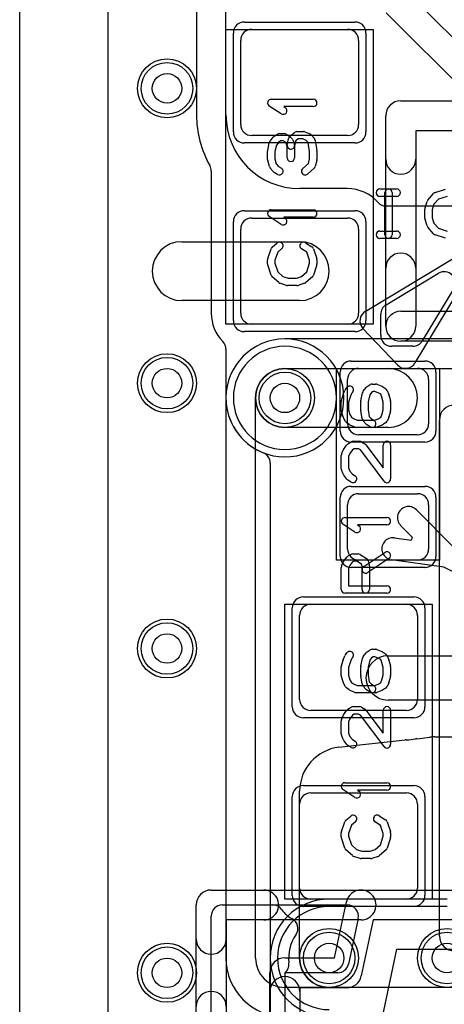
# Model space of a CAD drawing. Extents: x 0 to 20.5, y -0.9 to 20.
# Tile 2 of 18: x 0 to 2.9, y 3.8 to 10.5. Entities that reach past the tile are written whole.
import ezdxf

# ---------------------------------------------------------------- set-up
doc = ezdxf.new("R2010")
doc.units = 0
for name, color, linetype in [('Hole', 1, 'CONTINUOUS'), ('L1', 3, 'CONTINUOUS'), ('L2', 3, 'CONTINUOUS'), ('L3', 3, 'CONTINUOUS'), ('L4', 3, 'CONTINUOUS'), ('MetalMask-A', 176, 'CONTINUOUS'), ('Outline', 7, 'CONTINUOUS'), ('PartsArea-A', 111, 'CONTINUOUS'), ('PartsSilk-A', 221, 'CONTINUOUS'), ('Resist-A', 2, 'CONTINUOUS'), ('Resist-B', 2, 'CONTINUOUS'), ('Silk-A', 140, 'CONTINUOUS')]:
    doc.layers.add(name, color=color, linetype=linetype)

msp = doc.modelspace()

# ---------------------------------------------------------------- linework, layer by layer
at = {"layer": 'Hole'}
for centre in [(1, 10), (1, 8), (1.8, 7.9), (1, 6.2), (2.1, 4.1), (2.9, 4.1), (1, 4)]:
    msp.add_circle(centre, 0.1, dxfattribs=at)
at = {"layer": 'L1'}
for p, q in [((0.6, 1), (0.6, 14.53823)), ((1.19996, 14.1), (1.19996, 9.82004)), ((1.4, 9.82004), (1.4, 14.1)), ((2.48787, 10.51213), (3.11213, 9.88787)), ((3.25358, 10.02932), (2.73358, 10.54932)), ((1.575, 10.4), (2.225, 10.4)), ((1.5, 9.755), (1.5, 10.325)), ((2.3, 10.325), (2.3, 9.755)), ((2.225, 9.68), (1.575, 9.68)), ((1.29996, 9.43925), (1.29996, 8.475)), ((2.225, 9.32004), (1.9, 9.32004)), ((3.1, 9.2), (2.48886, 9.2)), ((1.575, 9.12), (2.225, 9.12)), ((1.5, 8.475), (1.5, 9.045)), ((2.3, 9.045), (2.3, 8.475)), ((1.1, 8.96), (1.9, 8.96)), ((1.9, 8.56), (1.1, 8.56)), ((2.225, 8.4), (1.575, 8.4)), ((1.39996, 8.23004), (1.39996, 7.9)), ((1.8, 8.1), (2.5, 8.1)), ((2.3, 8.1), (2.7, 8.1)), ((2.225, 7.725), (2.225, 8.025)), ((2.775, 8.025), (2.775, 7.725)), ((2.5, 7.7), (1.8, 7.7)), ((2.7, 7.65), (2.3, 7.65)), ((1.69996, 7.45841), (1.69996, 3.51834)), ((2.3, 7.25), (2.7, 7.25)), ((2.225, 6.875), (2.225, 7.175)), ((2.775, 7.175), (2.775, 6.875)), ((2.6919, 7.14093), (2.94453, 6.88659)), ((2.66617, 6.954), (2.58548, 7.03523)), ((2.54311, 6.95048), (2.65651, 6.93467)), ((2.65651, 6.93467), (2.66617, 6.954)), ((2.7, 6.8), (2.3, 6.8)), ((2.87747, 6.75242), (2.52239, 6.80192)), ((3.15731, 6.61249), (2.87747, 6.75242)), ((1.975, 6.5), (2.625, 6.5)), ((1.9, 5.855), (1.9, 6.425)), ((2.7, 6.425), (2.7, 5.855)), ((2.5, 6.15), (3.45, 6.15)), ((3.45, 5.85), (2.5, 5.85)), ((2.625, 5.78), (1.975, 5.78)), ((2.16687, 5.52965), (2.6155, 5.5795)), ((2.62378, 5.57996), (2.625, 5.57996)), ((2.69472, 5.5883), (2.78355, 5.59817)), ((2.81667, 5.6), (3.42503, 5.6)), ((1.9, 4.1), (1.9, 5.23149)), ((1.975, 5.22), (2.625, 5.22)), ((1.9, 4.575), (1.9, 5.145)), ((2.7, 5.145), (2.7, 4.575)), ((2.625, 4.5), (1.975, 4.5)), ((5.2, 3.9), (2.1, 3.9))]:
    msp.add_line(p, q, dxfattribs=at)
for centre in [(1, 10), (1, 8), (1.8, 7.9), (1, 6.2), (2.1, 4.1), (2.9, 4.1), (1, 4)]:
    msp.add_circle(centre, 0.2, dxfattribs=at)
for centre, radius, start, end in [((1.575, 10.325), 0.075, 90, 180), ((2.225, 10.325), 0.075, 0, 90), ((1.9, 9.82004), 0.70004, 180, -150.571758), ((1.9, 9.82004), 0.5, 180, -90), ((1.575, 9.755), 0.075, 180, -90), ((2.225, 9.755), 0.075, -90, 0), ((1.22499, 9.43926), 0.07497, -0.007642, 29.423531), ((2.225, 9.045), 0.27504, 41.074222, 90), ((2.48886, 9.27497), 0.07497, -138.926225, -90), ((1.575, 9.045), 0.075, 90, 180), ((2.225, 9.045), 0.075, 0, 90), ((1.1, 8.76), 0.2, 90, -90), ((1.9, 8.76), 0.2, -90, 90), ((1.57501, 8.475), 0.27505, 180, -135.586254), ((1.575, 8.475), 0.075, 180, -90), ((2.225, 8.475), 0.075, -90, 0), ((1.32499, 8.23004), 0.07497, 0, 44.416362), ((1.8, 7.9), 0.2, 90, -90), ((2.3, 8.025), 0.075, 90, 180), ((2.5, 7.9), 0.2, -90, 90), ((2.7, 8.025), 0.075, 0, 90), ((1.80001, 7.90001), 0.40005, -179.998568, -111.620557), ((2.3, 7.725), 0.075, 180, -90), ((2.7, 7.725), 0.075, -90, 0), ((1.62499, 7.45841), 0.07497, 0, 68.383076), ((2.3, 7.175), 0.075, 90, 180), ((2.7, 7.175), 0.075, 0, 90), ((2.63869, 7.08808), 0.075, 44.805521, -135.193393), ((2.53275, 6.8762), 0.075, 82.060047, -97.93671), ((2.3, 6.875), 0.075, 180, -90), ((2.7, 6.875), 0.075, -90, 0), ((1.975, 6.425), 0.075, 90, 180), ((2.625, 6.425), 0.075, 0, 90), ((2.5, 6), 0.15, 90, -90), ((1.975, 5.855), 0.075, 180, -90), ((2.625, 5.855), 0.075, -90, 0), ((2.62378, 5.50499), 0.07497, 90, 96.341036), ((2.62499, 5.855), 0.27504, -89.997917, -77.123896), ((2.70299, 5.51379), 0.07498, 96.33344, 102.877769), ((2.81667, 5.3), 0.3, 90, 96.337804), ((2.2, 5.23149), 0.3, 96.340403, 180), ((1.975, 5.145), 0.075, 90, 180), ((2.625, 5.145), 0.075, 0, 90), ((1.975, 4.575), 0.075, 180, -90), ((2.625, 4.575), 0.075, -90, 0), ((2.1, 4.1), 0.2, 180, -90)]:
    msp.add_arc(centre, radius, start, end, dxfattribs=at)
at = {"layer": 'L2'}
for p, q in [((0.6, 1), (0.6, 14.53823)), ((2.9, 4.45004), (2.1, 4.45004))]:
    msp.add_line(p, q, dxfattribs=at)
for centre in [(1, 10), (1, 8), (1, 6.2), (1, 4)]:
    msp.add_circle(centre, 0.2, dxfattribs=at)
for centre, start, end in [((1.8, 7.9), 90, -90), ((1.8, 7.9), -90, 90), ((2.1, 4.1), 90, -90)]:
    msp.add_arc(centre, 0.35004, start, end, dxfattribs=at)
at = {"layer": 'L3'}
for p, q in [((0.6, 1), (0.6, 14.53823)), ((4.58608, 8.30004), (1.8, 8.30004)), ((1.8, 8.1), (4.61716, 8.1)), ((1.39996, 7.9), (1.39996, 4.1)), ((1.6, 4.1), (1.6, 7.9)), ((2.91716, 3.9), (1.8, 3.9))]:
    msp.add_line(p, q, dxfattribs=at)
for centre in [(1, 10), (1, 8), (1.8, 7.9), (1, 6.2), (2.1, 4.1), (2.9, 4.1), (1, 4)]:
    msp.add_circle(centre, 0.2, dxfattribs=at)
for centre, radius, start, end in [((1.8, 7.9), 0.40004, 90, 180), ((1.8, 7.9), 0.2, 90, 180), ((1.8, 4.1), 0.40004, 180, -90), ((1.8, 4.1), 0.2, 180, -90)]:
    msp.add_arc(centre, radius, start, end, dxfattribs=at)
at = {"layer": 'L4'}
for p, q in [((0.6, 1), (0.6, 14.53823)), ((2.9, 4.50004), (2.1, 4.50004))]:
    msp.add_line(p, q, dxfattribs=at)
for centre in [(1, 10), (1, 8), (1.8, 7.9), (1, 6.2), (2.1, 4.1), (2.9, 4.1), (1, 4)]:
    msp.add_circle(centre, 0.2, dxfattribs=at)
for centre, start, end in [((1.8, 7.9), 90, -90), ((1.8, 7.9), -90, 90), ((2.1, 4.1), 90, -90)]:
    msp.add_arc(centre, 0.40004, start, end, dxfattribs=at)
at = {"layer": 'MetalMask-A'}
for p, q in [((1.575, 10.4), (2.225, 10.4)), ((1.5, 9.755), (1.5, 10.325)), ((2.3, 10.325), (2.3, 9.755)), ((2.225, 9.68), (1.575, 9.68)), ((1.575, 9.12), (2.225, 9.12)), ((1.5, 8.475), (1.5, 9.045)), ((2.3, 9.045), (2.3, 8.475)), ((2.225, 8.4), (1.575, 8.4)), ((2.3, 8.1), (2.7, 8.1)), ((2.225, 7.725), (2.225, 8.025)), ((2.775, 8.025), (2.775, 7.725)), ((2.7, 7.65), (2.3, 7.65)), ((2.3, 7.25), (2.7, 7.25)), ((2.225, 6.875), (2.225, 7.175)), ((2.775, 7.175), (2.775, 6.875)), ((2.7, 6.8), (2.3, 6.8)), ((1.975, 6.5), (2.625, 6.5)), ((1.9, 5.855), (1.9, 6.425)), ((2.7, 6.425), (2.7, 5.855)), ((2.625, 5.78), (1.975, 5.78)), ((1.975, 5.22), (2.625, 5.22)), ((1.9, 4.575), (1.9, 5.145)), ((2.7, 5.145), (2.7, 4.575)), ((2.625, 4.5), (1.975, 4.5))]:
    msp.add_line(p, q, dxfattribs=at)
for centre, start, end in [((1.575, 10.325), 90, 180), ((2.225, 10.325), 0, 90), ((1.575, 9.755), 180, -90), ((2.225, 9.755), -90, 0), ((1.575, 9.045), 90, 180), ((2.225, 9.045), 0, 90), ((1.575, 8.475), 180, -90), ((2.225, 8.475), -90, 0), ((2.3, 8.025), 90, 180), ((2.7, 8.025), 0, 90), ((2.3, 7.725), 180, -90), ((2.7, 7.725), -90, 0), ((2.3, 7.175), 90, 180), ((2.7, 7.175), 0, 90), ((2.3, 6.875), 180, -90), ((2.7, 6.875), -90, 0), ((1.975, 6.425), 90, 180), ((2.625, 6.425), 0, 90), ((1.975, 5.855), 180, -90), ((2.625, 5.855), -90, 0), ((1.975, 5.145), 90, 180), ((2.625, 5.145), 0, 90), ((1.975, 4.575), 180, -90), ((2.625, 4.575), -90, 0)]:
    msp.add_arc(centre, 0.075, start, end, dxfattribs=at)
at = {"layer": 'Outline'}
msp.add_line((0, 1), (0, 15), dxfattribs=at)
at = {"layer": 'PartsArea-A'}
for p, q in [((1.4, 8.4), (1.4, 10.4)), ((1.4, 10.4), (2.4, 10.4)), ((2.4, 10.4), (2.4, 8.4)), ((2.4, 8.4), (1.4, 8.4)), ((2.15, 6.8), (2.15, 8.1)), ((2.15, 8.1), (2.85, 8.1)), ((2.85, 8.1), (2.85, 6.8)), ((2.85, 6.8), (2.15, 6.8)), ((1.8, 4.5), (1.8, 6.5)), ((1.8, 6.5), (2.8, 6.5)), ((2.8, 6.5), (2.8, 4.5)), ((2.8, 4.5), (1.8, 4.5)), ((2.46164, 3.7), (2.55952, 4.16001)), ((2.55952, 4.16001), (3.84048, 4.16))]:
    msp.add_line(p, q, dxfattribs=at)
at = {"layer": 'PartsSilk-A'}
for p, q in [((1.70741, 9.92639), (1.99259, 9.92639)), ((2.586, 9.9156), (4.014, 9.9156)), ((1.7753, 9.82763), (1.69382, 9.88041)), ((1.99259, 9.87639), (1.79199, 9.87639)), ((1.79199, 9.87639), (1.80248, 9.86959)), ((2.4844, 9.51919), (2.4844, 9.814)), ((1.72749, 9.67537), (1.74971, 9.68926)), ((1.76296, 9.69306), (1.7963, 9.69306)), ((1.80955, 9.68926), (1.83177, 9.67537)), ((1.83215, 9.67338), (1.86548, 9.70115)), ((1.88148, 9.70694), (1.92593, 9.70694)), ((1.93554, 9.70502), (1.96887, 9.69114)), ((3.9124, 9.7124), (2.6876, 9.7124)), ((2.6876, 9.7124), (2.6876, 9.51919)), ((1.68295, 9.57876), (1.69406, 9.63154)), ((1.699, 9.64201), (1.72122, 9.66979)), ((1.7576, 9.63523), (1.74176, 9.61542)), ((1.77013, 9.64306), (1.7576, 9.63523)), ((1.78913, 9.64306), (1.77013, 9.64306)), ((1.80285, 9.63448), (1.78913, 9.64306)), ((1.80803, 9.6293), (1.80285, 9.63448)), ((1.81574, 9.6081), (1.80803, 9.6293)), ((1.81613, 9.61688), (1.82354, 9.65855)), ((1.8362, 9.67185), (1.84731, 9.66074)), ((1.85313, 9.6516), (1.86424, 9.62104)), ((1.87117, 9.64081), (1.86535, 9.60812)), ((1.89053, 9.65694), (1.87117, 9.64081)), ((1.92093, 9.65694), (1.89053, 9.65694)), ((1.94437, 9.64718), (1.92093, 9.65694)), ((1.95795, 9.63191), (1.94437, 9.64718)), ((1.96759, 9.57162), (1.95795, 9.63191)), ((1.97795, 9.68467), (2.00017, 9.65967)), ((2.00617, 9.64701), (2.01728, 9.57756)), ((1.68241, 9.51806), (1.68241, 9.57361)), ((1.74176, 9.61542), (1.73241, 9.57101)), ((1.73241, 9.57101), (1.73241, 9.52134)), ((1.81574, 9.52917), (1.81574, 9.6081)), ((1.86574, 9.6125), (1.86574, 9.52917)), ((1.96759, 9.52134), (1.96759, 9.57162)), ((2.01759, 9.57361), (2.01759, 9.51806)), ((1.69436, 9.46995), (1.68325, 9.51162)), ((1.73241, 9.52134), (1.74115, 9.48856)), ((1.74115, 9.48856), (1.75704, 9.47068)), ((1.92058, 9.45631), (1.95929, 9.49019)), ((1.95929, 9.49019), (1.96759, 9.52134)), ((2.01675, 9.51162), (2.00564, 9.46995)), ((1.72205, 9.43478), (1.69983, 9.45978)), ((1.74971, 9.4163), (1.72749, 9.43019)), ((1.75704, 9.47068), (1.77621, 9.4587)), ((1.99794, 9.45758), (1.9535, 9.41869)), ((2.44444, 9.31759), (2.55833, 9.31759)), ((2.47778, 9.00741), (2.47778, 9.29259)), ((2.52778, 9.29259), (2.52778, 9.00741)), ((2.77008, 9.24239), (2.80897, 9.28683)), ((2.82016, 9.29418), (2.8896, 9.3164)), ((2.55833, 9.26759), (2.44444, 9.26759)), ((2.75114, 9.18894), (2.76503, 9.23339)), ((2.84202, 9.24868), (2.81118, 9.21344)), ((2.90112, 9.26759), (2.84202, 9.24868)), ((1.70741, 9.17639), (1.99259, 9.17639)), ((2.75, 9.11852), (2.75, 9.18148)), ((2.81118, 9.21344), (2.8, 9.17766)), ((2.8, 9.17766), (2.8, 9.12234)), ((1.7753, 9.07763), (1.69382, 9.13041)), ((1.99259, 9.12639), (1.79199, 9.12639)), ((1.79199, 9.12639), (1.80248, 9.11959)), ((2.76503, 9.06661), (2.75114, 9.11106)), ((2.8, 9.12234), (2.81118, 9.08656)), ((2.81118, 9.08656), (2.84202, 9.05132)), ((2.44444, 9.03241), (2.55833, 9.03241)), ((2.80897, 9.01317), (2.77008, 9.05761)), ((2.84202, 9.05132), (2.90112, 9.03241)), ((1.71363, 8.92338), (1.74696, 8.95115)), ((1.93918, 8.95314), (1.98362, 8.92537)), ((2.55833, 8.98241), (2.44444, 8.98241)), ((2.8896, 8.9836), (2.82016, 9.00582)), ((1.68369, 8.8454), (1.70591, 8.91207)), ((1.7511, 8.88952), (1.73241, 8.83344)), ((1.77896, 8.91273), (1.7511, 8.88952)), ((1.9495, 8.88773), (1.91268, 8.91074)), ((1.96759, 8.83344), (1.9495, 8.88773)), ((1.99409, 8.91207), (2.01631, 8.8454)), ((1.68241, 8.80972), (1.68241, 8.8375)), ((1.73241, 8.83344), (1.73241, 8.81362)), ((1.96759, 8.81362), (1.96759, 8.83344)), ((2.01759, 8.8375), (2.01759, 8.80972)), ((2.34559, 8.48735), (2.94275, 8.84565)), ((1.70582, 8.73266), (1.6836, 8.8021)), ((1.73241, 8.81362), (1.75132, 8.75452)), ((1.75132, 8.75452), (1.78656, 8.72368)), ((1.91344, 8.72368), (1.94868, 8.75452)), ((1.94868, 8.75452), (1.96759, 8.81362)), ((2.0164, 8.8021), (1.99418, 8.73266)), ((2.4844, 8.386), (2.4844, 8.78081)), ((2.6876, 8.78081), (2.6876, 8.386)), ((1.75761, 8.68258), (1.71317, 8.72147)), ((1.78656, 8.72368), (1.82234, 8.7125)), ((1.82234, 8.7125), (1.87766, 8.7125)), ((1.87766, 8.7125), (1.91344, 8.72368)), ((1.98683, 8.72147), (1.94239, 8.68258)), ((3.04565, 8.74275), (2.6822, 8.137)), ((1.81106, 8.66364), (1.76661, 8.67753)), ((1.88148, 8.6625), (1.81852, 8.6625)), ((1.93339, 8.67753), (1.88894, 8.66364)), ((2.586, 8.4876), (3.9124, 8.4876)), ((2.56337, 8.12409), (2.32965, 8.37154)), ((4.014, 8.2844), (2.586, 8.2844)), ((2.19531, 7.92317), (2.20642, 7.95095)), ((2.21011, 7.95729), (2.22122, 7.97118)), ((2.33176, 7.94544), (2.35028, 7.97044)), ((2.35713, 7.97676), (2.37935, 7.99064)), ((2.39259, 7.99444), (2.41481, 7.99444)), ((2.42442, 7.99252), (2.45776, 7.97864)), ((2.4614, 7.97676), (2.48362, 7.96287)), ((2.49358, 7.95095), (2.50469, 7.92317)), ((2.18337, 7.88187), (2.19448, 7.92076)), ((2.24221, 7.90579), (2.23241, 7.8715)), ((2.25147, 7.92895), (2.24221, 7.90579)), ((2.26026, 7.93994), (2.25147, 7.92895)), ((2.31623, 7.8799), (2.32734, 7.93546)), ((2.37527, 7.92017), (2.36574, 7.87252)), ((2.38764, 7.93687), (2.37527, 7.92017)), ((2.39976, 7.94444), (2.38764, 7.93687)), ((2.40981, 7.94444), (2.39976, 7.94444)), ((2.43664, 7.93327), (2.40981, 7.94444)), ((2.45019, 7.9248), (2.43664, 7.93327)), ((2.45779, 7.90579), (2.45019, 7.9248)), ((2.46759, 7.8715), (2.45779, 7.90579)), ((2.50552, 7.92076), (2.51663, 7.88187)), ((2.18241, 7.81667), (2.18241, 7.875)), ((2.23241, 7.8715), (2.23241, 7.82017)), ((2.23241, 7.82017), (2.24167, 7.78775)), ((2.31574, 7.81667), (2.31574, 7.875)), ((2.36574, 7.87252), (2.36574, 7.81842)), ((2.36574, 7.81842), (2.37186, 7.77485)), ((2.45792, 7.78633), (2.46759, 7.82017)), ((2.46759, 7.82017), (2.46759, 7.8715)), ((2.51759, 7.875), (2.51759, 7.81667)), ((2.19448, 7.77091), (2.18337, 7.8098)), ((2.21182, 7.74004), (2.19701, 7.76504)), ((2.24167, 7.78775), (2.25231, 7.7698)), ((2.25231, 7.7698), (2.26435, 7.76077)), ((2.26435, 7.76077), (2.29019, 7.75)), ((2.29019, 7.75), (2.40981, 7.75)), ((2.32339, 7.76041), (2.31598, 7.81319)), ((2.37186, 7.77485), (2.38667, 7.75818)), ((2.38667, 7.75818), (2.40584, 7.7462)), ((2.40981, 7.75), (2.43664, 7.76118)), ((2.43664, 7.76118), (2.45063, 7.76992)), ((2.45063, 7.76992), (2.45792, 7.78633)), ((2.50433, 7.76763), (2.49322, 7.74263)), ((2.51663, 7.8098), (2.50552, 7.77091)), ((2.8484, 4.25), (2.8484, 7.75)), ((2.23685, 7.71889), (2.21833, 7.73278)), ((2.27558, 7.70192), (2.24224, 7.71581)), ((2.41481, 7.7), (2.28519, 7.7)), ((2.35168, 7.72228), (2.32946, 7.74728)), ((2.37934, 7.7038), (2.35712, 7.71769)), ((2.45776, 7.71581), (2.42442, 7.70192)), ((2.48362, 7.73158), (2.4614, 7.71769)), ((2.1983, 7.55081), (2.22052, 7.58137)), ((2.22749, 7.58787), (2.24971, 7.60176)), ((2.27013, 7.55556), (2.25811, 7.54804)), ((2.26296, 7.60556), (2.30741, 7.60556)), ((2.30024, 7.55556), (2.27013, 7.55556)), ((2.31244, 7.54793), (2.30024, 7.55556)), ((2.32066, 7.60176), (2.34288, 7.58787)), ((2.34961, 7.5817), (2.46759, 7.42483)), ((2.46759, 7.42483), (2.46759, 7.58056)), ((2.51759, 7.58056), (2.51759, 7.35)), ((2.18241, 7.42222), (2.18241, 7.50833)), ((2.1842, 7.51761), (2.19531, 7.54539)), ((2.24057, 7.52393), (2.23241, 7.50352)), ((2.23241, 7.50352), (2.23241, 7.42662)), ((2.25811, 7.54804), (2.24057, 7.52393)), ((2.47261, 7.33497), (2.31244, 7.54793)), ((2.23241, 7.42662), (2.24061, 7.40408)), ((2.19503, 7.38313), (2.18392, 7.41368)), ((2.22122, 7.34827), (2.199, 7.37605)), ((2.24061, 7.40408), (2.2576, 7.38283)), ((2.2576, 7.38283), (2.27621, 7.3712)), ((2.24971, 7.3288), (2.22749, 7.34269)), ((2.20741, 7.08889), (2.49259, 7.08889)), ((2.2753, 6.99013), (2.19382, 7.04291)), ((2.49259, 7.03889), (2.29199, 7.03889)), ((2.29199, 7.03889), (2.30248, 7.03209)), ((2.1983, 6.7897), (2.22052, 6.82026)), ((2.22956, 6.82792), (2.25178, 6.83903)), ((2.26296, 6.84167), (2.2963, 6.84167)), ((2.30955, 6.83787), (2.35399, 6.81009)), ((2.33447, 6.75703), (2.47891, 6.85148)), ((2.18241, 6.6), (2.18241, 6.75)), ((2.18456, 6.76015), (2.19567, 6.78515)), ((2.24029, 6.76243), (2.23241, 6.7447)), ((2.25737, 6.78593), (2.24029, 6.76243)), ((2.26886, 6.79167), (2.25737, 6.78593)), ((2.28913, 6.79167), (2.26886, 6.79167)), ((2.31913, 6.77292), (2.28913, 6.79167)), ((2.32315, 6.75783), (2.31913, 6.77292)), ((2.32315, 6.6), (2.32315, 6.75783)), ((2.50627, 6.80964), (2.36183, 6.71519)), ((2.3649, 6.79533), (2.37231, 6.76755)), ((2.37315, 6.76111), (2.37315, 6.6)), ((2.23241, 6.7447), (2.23241, 6.625)), ((2.23241, 6.625), (2.49259, 6.625)), ((2.49259, 6.575), (2.20741, 6.575)), ((2.19531, 6.12317), (2.20642, 6.15095)), ((2.21011, 6.15729), (2.22122, 6.17118)), ((2.33176, 6.14544), (2.35028, 6.17044)), ((2.35713, 6.17676), (2.37935, 6.19064)), ((2.39259, 6.19444), (2.41481, 6.19444)), ((2.42442, 6.19252), (2.45776, 6.17864)), ((2.4614, 6.17676), (2.48362, 6.16287)), ((2.49358, 6.15095), (2.50469, 6.12317)), ((2.18337, 6.08187), (2.19448, 6.12076)), ((2.24221, 6.10579), (2.23241, 6.0715)), ((2.25147, 6.12895), (2.24221, 6.10579)), ((2.26026, 6.13994), (2.25147, 6.12895)), ((2.31623, 6.0799), (2.32734, 6.13546)), ((2.37527, 6.12017), (2.36574, 6.07252)), ((2.38764, 6.13687), (2.37527, 6.12017)), ((2.39976, 6.14444), (2.38764, 6.13687)), ((2.40981, 6.14444), (2.39976, 6.14444)), ((2.43664, 6.13327), (2.40981, 6.14444)), ((2.45019, 6.1248), (2.43664, 6.13327)), ((2.45779, 6.10579), (2.45019, 6.1248)), ((2.46759, 6.0715), (2.45779, 6.10579)), ((2.50552, 6.12076), (2.51663, 6.08187)), ((2.18241, 6.01667), (2.18241, 6.075)), ((2.23241, 6.0715), (2.23241, 6.02017)), ((2.23241, 6.02017), (2.24167, 5.98775)), ((2.31574, 6.01667), (2.31574, 6.075)), ((2.32339, 5.96041), (2.31598, 6.01319)), ((2.36574, 6.07252), (2.36574, 6.01842)), ((2.36574, 6.01842), (2.37186, 5.97485)), ((2.45792, 5.98633), (2.46759, 6.02017)), ((2.46759, 6.02017), (2.46759, 6.0715)), ((2.51759, 6.075), (2.51759, 6.01667)), ((2.19448, 5.97091), (2.18337, 6.0098)), ((2.21182, 5.94004), (2.19701, 5.96504)), ((2.24167, 5.98775), (2.25231, 5.9698)), ((2.25231, 5.9698), (2.26435, 5.96077)), ((2.26435, 5.96077), (2.29019, 5.95)), ((2.29019, 5.95), (2.40981, 5.95)), ((2.35168, 5.92228), (2.32946, 5.94728)), ((2.37186, 5.97485), (2.38667, 5.95818)), ((2.38667, 5.95818), (2.40584, 5.9462)), ((2.40981, 5.95), (2.43664, 5.96118)), ((2.43664, 5.96118), (2.45063, 5.96992)), ((2.45063, 5.96992), (2.45792, 5.98633)), ((2.50433, 5.96763), (2.49322, 5.94263)), ((2.51663, 6.0098), (2.50552, 5.97091)), ((2.23685, 5.91889), (2.21833, 5.93278)), ((2.27558, 5.90192), (2.24224, 5.91581)), ((2.41481, 5.9), (2.28519, 5.9)), ((2.37934, 5.9038), (2.35712, 5.91769)), ((2.45776, 5.91581), (2.42442, 5.90192)), ((2.48362, 5.93158), (2.4614, 5.91769)), ((2.1842, 5.71761), (2.19531, 5.74539)), ((2.1983, 5.75081), (2.22052, 5.78137)), ((2.22749, 5.78787), (2.24971, 5.80176)), ((2.25811, 5.74804), (2.24057, 5.72393)), ((2.27013, 5.75556), (2.25811, 5.74804)), ((2.26296, 5.80556), (2.30741, 5.80556)), ((2.30024, 5.75556), (2.27013, 5.75556)), ((2.31244, 5.74793), (2.30024, 5.75556)), ((2.47261, 5.53497), (2.31244, 5.74793)), ((2.32066, 5.80176), (2.34288, 5.78787)), ((2.34961, 5.7817), (2.46759, 5.62483)), ((2.46759, 5.62483), (2.46759, 5.78056)), ((2.51759, 5.78056), (2.51759, 5.55)), ((2.18241, 5.62222), (2.18241, 5.70833)), ((2.24057, 5.72393), (2.23241, 5.70352)), ((2.23241, 5.70352), (2.23241, 5.62662)), ((2.19503, 5.58313), (2.18392, 5.61368)), ((2.23241, 5.62662), (2.24061, 5.60408)), ((2.22122, 5.54827), (2.199, 5.57605)), ((2.24061, 5.60408), (2.2576, 5.58283)), ((2.2576, 5.58283), (2.27621, 5.5712)), ((2.24971, 5.5288), (2.22749, 5.54269)), ((2.20741, 5.28889), (2.49259, 5.28889)), ((2.2753, 5.19013), (2.19382, 5.24291)), ((2.49259, 5.23889), (2.29199, 5.23889)), ((2.29199, 5.23889), (2.30248, 5.23209)), ((2.18369, 4.9579), (2.20591, 5.02457)), ((2.21363, 5.03588), (2.24696, 5.06365)), ((2.27896, 5.02523), (2.2511, 5.00202)), ((2.4495, 5.00023), (2.41268, 5.02324)), ((2.43918, 5.06564), (2.48362, 5.03787)), ((2.49409, 5.02457), (2.51631, 4.9579)), ((2.18241, 4.92222), (2.18241, 4.95)), ((2.2511, 5.00202), (2.23241, 4.94594)), ((2.23241, 4.94594), (2.23241, 4.92612)), ((2.46759, 4.94594), (2.4495, 5.00023)), ((2.46759, 4.92612), (2.46759, 4.94594)), ((2.51759, 4.95), (2.51759, 4.92222)), ((2.20582, 4.84516), (2.1836, 4.9146)), ((2.23241, 4.92612), (2.25132, 4.86702)), ((2.44868, 4.86702), (2.46759, 4.92612)), ((2.5164, 4.9146), (2.49418, 4.84516)), ((2.25761, 4.79508), (2.21317, 4.83397)), ((2.25132, 4.86702), (2.28656, 4.83618)), ((2.28656, 4.83618), (2.32234, 4.825)), ((2.32234, 4.825), (2.37766, 4.825)), ((2.37766, 4.825), (2.41344, 4.83618)), ((2.41344, 4.83618), (2.44868, 4.86702)), ((2.48683, 4.83397), (2.44239, 4.79508)), ((2.31106, 4.77614), (2.26661, 4.79003)), ((2.38148, 4.775), (2.31852, 4.775)), ((2.43339, 4.79003), (2.38894, 4.77614)), ((1.3, 4.5616), (2.31664, 4.56161)), ((2.31664, 4.56161), (4.08336, 4.5616)), ((2.1365, 4.1016), (2.21726, 4.48115)), ((1.1984, 2.6), (1.1984, 4.46)), ((1.375, 4.46), (2.224, 4.46001)), ((1.3, 2.675), (1.3, 4.385)), ((2.31664, 4.35841), (1.4016, 4.3584)), ((1.4016, 4.3584), (1.4016, 2.7016)), ((2.29736, 4.3694), (2.2314, 4.05939)), ((2.3989, 4.35841), (2.31814, 3.97886)), ((4.0011, 4.3584), (2.3989, 4.35841)), ((1.8, 4.1016), (2.1365, 4.1016)), ((1.6984, 2.6), (1.6984, 4)), ((2.15804, 4), (1.8, 4)), ((1.8, 4), (1.8, 2.675)), ((2.21876, 3.8984), (1.9016, 3.8984)), ((1.9016, 3.8984), (1.9016, 2.7016))]:
    msp.add_line(p, q, dxfattribs=at)
for centre, radius, start, end in [((1.70741, 9.90139), 0.025, 90, -122.933807), ((1.99259, 9.90139), 0.025, -90, 90), ((2.586, 9.814), 0.1016, 90, 180), ((1.78889, 9.84861), 0.025, -122.933543, 57.066193), ((1.76296, 9.66806), 0.025, 90, 122.010019), ((1.7963, 9.66806), 0.025, 57.994617, 90), ((1.88148, 9.68194), 0.025, 90, 129.800498), ((1.92593, 9.68194), 0.025, 67.394238, 90), ((1.95926, 9.66806), 0.025, 41.627831, 67.391122), ((1.71852, 9.62639), 0.025, 141.333033, 168.112983), ((1.74074, 9.65417), 0.025, 122.005383, 141.345223), ((1.84815, 9.65417), 0.025, 129.790899, 169.916736), ((1.81852, 9.65417), 0.025, 45, 57.989981), ((1.82963, 9.64306), 0.025, 19.97136, 45), ((1.84074, 9.6125), 0.025, 0, 19.97859), ((1.98148, 9.64306), 0.025, 9.089372, 41.630694), ((1.70741, 9.57361), 0.025, 168.110161, 180), ((1.84074, 9.6125), 0.025, 169.908369, -10.083264), ((1.99259, 9.57361), 0.025, 0, 9.088668), ((1.70741, 9.51806), 0.025, 180, -165.07115), ((1.84074, 9.52917), 0.025, 180, 0), ((1.99259, 9.51806), 0.025, -14.925513, 0), ((2.586, 9.51919), 0.1016, 180, 0), ((1.71852, 9.47639), 0.025, -165.074487, -138.369306), ((1.74074, 9.45139), 0.025, -138.372169, -122.010019), ((1.76296, 9.4375), 0.025, -122.005383, 57.989981), ((1.93704, 9.4375), 0.025, 131.188082, -48.810424), ((1.98148, 9.47639), 0.025, -48.811918, -14.92885), ((2.44444, 9.29259), 0.025, 90, -90), ((2.50278, 9.29259), 0.025, 0, 180), ((2.55833, 9.29259), 0.025, -90, 90), ((2.82778, 9.27037), 0.025, 107.746418, 138.811918), ((2.78889, 9.22593), 0.025, 138.811918, 162.637772), ((1.70741, 9.15139), 0.025, 90, -122.933807), ((1.99259, 9.15139), 0.025, -90, 90), ((2.775, 9.18148), 0.025, 162.637772, 180), ((1.78889, 9.09861), 0.025, -122.933543, 57.066193), ((2.775, 9.11852), 0.025, 180, -162.637772), ((2.44444, 9.00741), 0.025, 90, -90), ((2.55833, 9.00741), 0.025, -90, 90), ((2.78889, 9.07407), 0.025, -162.637772, -138.811918), ((1.76296, 8.93194), 0.025, -50.209101, 129.800498), ((1.92593, 8.93194), 0.025, 57.994617, -122.000747), ((2.50278, 9.00741), 0.025, 180, 0), ((2.82778, 9.02963), 0.025, -138.811918, -107.746418), ((1.72963, 8.90417), 0.025, 129.790899, 161.579545), ((1.97037, 8.90417), 0.025, 18.420455, 57.994617), ((1.70741, 8.8375), 0.025, 161.579545, 180), ((1.99259, 8.8375), 0.025, 0, 18.420455), ((2.586, 8.78081), 0.1016, 0, 180), ((1.70741, 8.80972), 0.025, 180, -162.253582), ((1.99259, 8.80972), 0.025, -17.746418, 0), ((1.72963, 8.74028), 0.025, -162.253582, -131.188082), ((1.97037, 8.74028), 0.025, -48.811918, -17.746418), ((1.77407, 8.70139), 0.025, -131.188082, -107.362228), ((1.81852, 8.6875), 0.025, -107.362228, -90), ((1.88148, 8.6875), 0.025, -90, -72.637772), ((1.92593, 8.70139), 0.025, -72.637772, -48.811918), ((2.38417, 8.42304), 0.075, 120.959826, -136.635136), ((2.586, 8.386), 0.1016, 90, -90), ((2.586, 8.386), 0.1016, 180, 0), ((2.61789, 8.17559), 0.075, -136.63164, -30.963579), ((2.22963, 7.94167), 0.025, 141.333033, 158.207103), ((2.24074, 7.95556), 0.025, -38.666967, 141.345223), ((2.37037, 7.95556), 0.025, 121.985944, 143.473873), ((2.39259, 7.96944), 0.025, 90, 121.985944), ((2.41481, 7.96944), 0.025, 67.394238, 90), ((2.44815, 7.95556), 0.025, 57.994617, 67.394238), ((2.47037, 7.94167), 0.025, 21.792897, 57.994617), ((2.21852, 7.91389), 0.025, 158.207103, 164.051456), ((2.35185, 7.93056), 0.025, 143.473873, 168.694563), ((2.48148, 7.91389), 0.025, 15.948544, 21.792897), ((2.20741, 7.875), 0.025, 164.051456, 180), ((2.20741, 7.81667), 0.025, 180, -164.051456), ((2.34074, 7.875), 0.025, 168.694563, 180), ((2.34074, 7.81667), 0.025, 180, -171.999526), ((2.49259, 7.875), 0.025, 0, 15.948544), ((2.49259, 7.81667), 0.025, -15.948544, 0), ((2.95, 7.75), 0.1016, 90, 180), ((2.21852, 7.77778), 0.025, -164.051456, -149.362476), ((2.34815, 7.76389), 0.025, -171.999526, -138.37217), ((2.48148, 7.77778), 0.025, -23.950855, -15.948544), ((2.23333, 7.75278), 0.025, -149.362476, -126.869898), ((2.25185, 7.73889), 0.025, -126.869898, -112.605762), ((2.28519, 7.725), 0.025, -112.605762, -90), ((2.37037, 7.73889), 0.025, -138.372169, -122.005383), ((2.39259, 7.725), 0.025, -122.005383, 57.989981), ((2.41481, 7.725), 0.025, -90, -67.394238), ((2.44815, 7.73889), 0.025, -67.394238, -57.994617), ((2.47037, 7.75278), 0.025, -57.994617, -23.950855), ((2.21852, 7.53611), 0.025, 143.982737, 158.202147), ((2.24074, 7.56667), 0.025, 122.005383, 143.979316), ((2.26296, 7.58056), 0.025, 90, 122.010019), ((2.30741, 7.58056), 0.025, 57.994617, 90), ((2.32963, 7.56667), 0.025, 36.952397, 57.989981), ((2.49259, 7.58056), 0.025, 0, 180), ((2.20741, 7.50833), 0.025, 158.207103, 180), ((2.20741, 7.42222), 0.025, 180, -160.015388), ((2.21852, 7.39167), 0.025, -160.02081, -141.345223), ((2.24074, 7.36389), 0.025, -141.333033, -122.010019), ((2.26296, 7.35), 0.025, -122.005383, 57.989981), ((2.49259, 7.35), 0.025, -143.047603, 0), ((2.20741, 7.06389), 0.025, 90, -122.933807), ((2.49259, 7.06389), 0.025, -90, 90), ((2.28889, 7.01111), 0.025, -122.933543, 57.066193), ((2.24074, 6.80556), 0.025, 116.565051, 143.979316), ((2.26296, 6.81667), 0.025, 90, 116.565051), ((2.2963, 6.81667), 0.025, 57.994617, 90), ((2.49259, 6.83056), 0.025, -56.818537, 123.180863), ((2.20741, 6.75), 0.025, 156.049145, 180), ((2.21852, 6.775), 0.025, 143.982737, 156.039637), ((2.34815, 6.73611), 0.025, 123.181463, -56.819137), ((2.34074, 6.78889), 0.025, 14.925513, 57.989981), ((2.34815, 6.76111), 0.025, 0, 14.935268), ((2.49259, 6.6), 0.025, -90, 90), ((2.20741, 6.6), 0.025, 180, -90), ((2.34815, 6.6), 0.025, 180, 0), ((2.22963, 6.14167), 0.025, 141.333033, 158.207103), ((2.24074, 6.15556), 0.025, -38.666967, 141.345223), ((2.35185, 6.13056), 0.025, 143.473873, 168.694563), ((2.37037, 6.15556), 0.025, 121.985944, 143.473873), ((2.39259, 6.16944), 0.025, 90, 121.985944), ((2.41481, 6.16944), 0.025, 67.394238, 90), ((2.44815, 6.15556), 0.025, 57.994617, 67.394238), ((2.47037, 6.14167), 0.025, 21.792897, 57.994617), ((2.20741, 6.075), 0.025, 164.051456, 180), ((2.21852, 6.11389), 0.025, 158.207103, 164.051456), ((2.34074, 6.075), 0.025, 168.694563, 180), ((2.48148, 6.11389), 0.025, 15.948544, 21.792897), ((2.49259, 6.075), 0.025, 0, 15.948544), ((2.20741, 6.01667), 0.025, 180, -164.051456), ((2.34074, 6.01667), 0.025, 180, -171.999526), ((2.49259, 6.01667), 0.025, -15.948544, 0), ((2.21852, 5.97778), 0.025, -164.051456, -149.362476), ((2.34815, 5.96389), 0.025, -171.999526, -138.37217), ((2.39259, 5.925), 0.025, -122.005383, 57.989981), ((2.48148, 5.97778), 0.025, -23.950855, -15.948544), ((2.23333, 5.95278), 0.025, -149.362476, -126.869898), ((2.25185, 5.93889), 0.025, -126.869898, -112.605762), ((2.28519, 5.925), 0.025, -112.605762, -90), ((2.37037, 5.93889), 0.025, -138.372169, -122.005383), ((2.41481, 5.925), 0.025, -90, -67.394238), ((2.44815, 5.93889), 0.025, -67.394238, -57.994617), ((2.47037, 5.95278), 0.025, -57.994617, -23.950855), ((2.21852, 5.73611), 0.025, 143.982737, 158.202147), ((2.24074, 5.76667), 0.025, 122.005383, 143.979316), ((2.26296, 5.78056), 0.025, 90, 122.010019), ((2.30741, 5.78056), 0.025, 57.994617, 90), ((2.32963, 5.76667), 0.025, 36.952397, 57.989981), ((2.49259, 5.78056), 0.025, 0, 180), ((2.20741, 5.70833), 0.025, 158.207103, 180), ((2.20741, 5.62222), 0.025, 180, -160.015388), ((2.21852, 5.59167), 0.025, -160.02081, -141.345223), ((2.24074, 5.56389), 0.025, -141.333033, -122.010019), ((2.26296, 5.55), 0.025, -122.005383, 57.989981), ((2.49259, 5.55), 0.025, -143.047603, 0), ((2.20741, 5.26389), 0.025, 90, -122.933807), ((2.49259, 5.26389), 0.025, -90, 90), ((2.28889, 5.21111), 0.025, -122.933543, 57.066193), ((2.22963, 5.01667), 0.025, 129.790899, 161.579545), ((2.26296, 5.04444), 0.025, -50.209101, 129.800498), ((2.42593, 5.04444), 0.025, 57.994617, -122.000747), ((2.47037, 5.01667), 0.025, 18.420455, 57.994617), ((2.20741, 4.95), 0.025, 161.579545, 180), ((2.49259, 4.95), 0.025, 0, 18.420455), ((2.20741, 4.92222), 0.025, 180, -162.253582), ((2.49259, 4.92222), 0.025, -17.746418, 0), ((2.22963, 4.85278), 0.025, -162.253582, -131.188082), ((2.47037, 4.85278), 0.025, -48.811918, -17.746418), ((2.27407, 4.81389), 0.025, -131.188082, -107.362228), ((2.31852, 4.8), 0.025, -107.362228, -90), ((2.38148, 4.8), 0.025, -90, -72.637772), ((2.42593, 4.81389), 0.025, -72.637772, -48.811918), ((1.3, 4.46), 0.1016, 90, 180), ((2.31664, 4.46001), 0.1016, 90, 167.987862), ((2.31664, 4.46001), 0.1016, -90, 90.000564), ((1.375, 4.385), 0.075, 90, 180), ((2.224, 4.38501), 0.075, -12.012591, 90.000608), ((2.95, 4.25), 0.1016, 180, -90), ((1.8, 4), 0.1016, 90, 180), ((2.15804, 4.075), 0.075, -90, -12.01211), ((2.21876, 4), 0.1016, -90, -12.008897)]:
    msp.add_arc(centre, radius, start, end, dxfattribs=at)
at = {"layer": 'Resist-A'}
for p, q in [((1.525, 10.45), (2.275, 10.45)), ((1.45, 9.705), (1.45, 10.375)), ((2.35, 10.375), (2.35, 9.705)), ((2.275, 9.63), (1.525, 9.63)), ((1.525, 9.17), (2.275, 9.17)), ((1.45, 8.425), (1.45, 9.095)), ((2.35, 9.095), (2.35, 8.425)), ((2.275, 8.35), (1.525, 8.35)), ((2.25, 8.15), (2.75, 8.15)), ((2.175, 7.675), (2.175, 8.075)), ((2.825, 8.075), (2.825, 7.675)), ((2.75, 7.6), (2.25, 7.6)), ((2.25, 7.3), (2.75, 7.3)), ((2.175, 6.825), (2.175, 7.225)), ((2.825, 7.225), (2.825, 6.825)), ((2.75, 6.75), (2.25, 6.75)), ((1.925, 6.55), (2.675, 6.55)), ((1.85, 5.805), (1.85, 6.475)), ((2.75, 6.475), (2.75, 5.805)), ((2.675, 5.73), (1.925, 5.73)), ((1.925, 5.27), (2.675, 5.27)), ((1.85, 4.525), (1.85, 5.195)), ((2.75, 5.195), (2.75, 4.525)), ((2.675, 4.45), (1.925, 4.45))]:
    msp.add_line(p, q, dxfattribs=at)
for centre in [(1, 10), (1, 8), (1.8, 7.9), (1, 6.2), (2.1, 4.1), (2.9, 4.1), (1, 4)]:
    msp.add_circle(centre, 0.175, dxfattribs=at)
for centre, start, end in [((1.525, 10.375), 90, 180), ((2.275, 10.375), 0, 90), ((1.525, 9.705), 180, -90), ((2.275, 9.705), -90, 0), ((1.525, 9.095), 90, 180), ((2.275, 9.095), 0, 90), ((1.525, 8.425), 180, -90), ((2.275, 8.425), -90, 0), ((2.25, 8.075), 90, 180), ((2.75, 8.075), 0, 90), ((2.25, 7.675), 180, -90), ((2.75, 7.675), -90, 0), ((2.25, 7.225), 90, 180), ((2.75, 7.225), 0, 90), ((2.25, 6.825), 180, -90), ((2.75, 6.825), -90, 0), ((1.925, 6.475), 90, 180), ((2.675, 6.475), 0, 90), ((1.925, 5.805), 180, -90), ((2.675, 5.805), -90, 0), ((1.925, 5.195), 90, 180), ((2.675, 5.195), 0, 90), ((1.925, 4.525), 180, -90), ((2.675, 4.525), -90, 0)]:
    msp.add_arc(centre, 0.075, start, end, dxfattribs=at)
at = {"layer": 'Resist-B'}
for centre in [(1, 10), (1, 8), (1.8, 7.9), (1, 6.2), (2.1, 4.1), (2.9, 4.1), (1, 4)]:
    msp.add_circle(centre, 0.175, dxfattribs=at)
at = {"layer": 'Silk-A'}
for p, q in [((2.586, 9.9156), (3.70499, 9.9156)), ((2.4844, 8.386), (2.4844, 9.814)), ((3.70499, 9.7124), (2.6876, 9.7124)), ((2.6876, 9.7124), (2.6876, 8.386)), ((2.48641, 8.53185), (2.84275, 8.74565)), ((2.94565, 8.64275), (2.73185, 8.28641)), ((2.586, 8.4876), (3.9124, 8.4876)), ((2.45, 8.325), (2.45, 8.46754)), ((4.014, 8.2844), (2.586, 8.2844)), ((2.66754, 8.25), (2.525, 8.25)), ((1.3, 4.5616), (1.65614, 4.56161)), ((1.1984, 4.22766), (1.1984, 4.46)), ((1.375, 4.46), (1.71787, 4.46001)), ((1.3, 3.2299), (1.3, 4.385)), ((1.65614, 4.35841), (1.4016, 4.3584)), ((1.4016, 4.3584), (1.4016, 4.22766)), ((1.8, 4), (1.8, 3.44911)), ((1.6984, 3.46308), (1.6984, 3.87234)), ((1.9016, 3.87234), (1.9016, 3.46308))]:
    msp.add_line(p, q, dxfattribs=at)
for centre, radius, start, end in [((2.586, 9.814), 0.1016, 90, 180), ((2.88134, 8.68134), 0.075, -30.966377, 120.966377), ((2.525, 8.46754), 0.075, 120.966377, 180), ((2.586, 8.386), 0.1016, 90, -90), ((2.586, 8.386), 0.1016, 180, 0), ((2.525, 8.325), 0.075, 180, -90), ((2.66754, 8.325), 0.075, -90, -30.963757), ((1.3, 4.46), 0.1016, 90, 180), ((1.65614, 4.46001), 0.1016, -90, 90.001609), ((1.375, 4.385), 0.075, 90, 180), ((1.71787, 4.38501), 0.075, 34.054491, 90), ((1.925, 4.525), 0.175, -145.94761, -116.461095), ((1.8136, 4.30119), 0.075, -35.086525, 63.537446), ((1.3, 4.22766), 0.1016, 180, 0), ((2.1, 4.1), 0.27501, 144.912568, -173.118419), ((1.75252, 4.05806), 0.075, -50.724568, 6.884339), ((1.8, 3.87234), 0.1016, 0, 180), ((1.3, 3.77234), 0.1016, 0, 180)]:
    msp.add_arc(centre, radius, start, end, dxfattribs=at)

doc.saveas('drawing.dxf')
